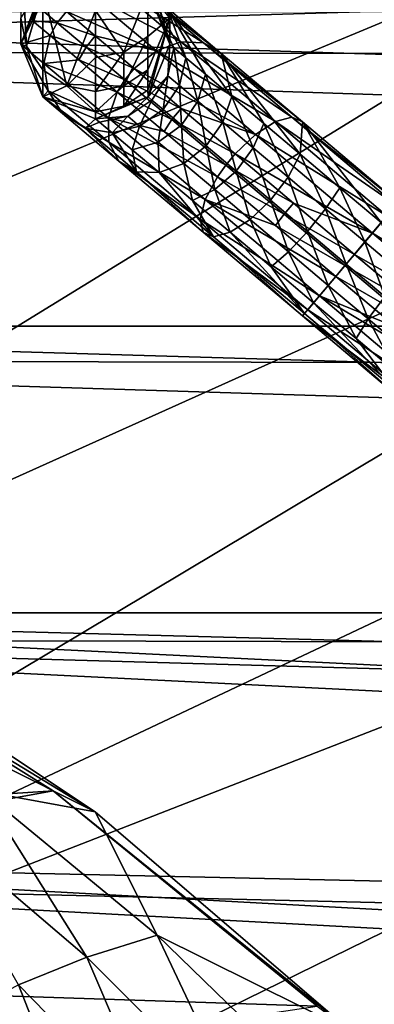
# Model space of a CAD drawing. Header units: metres. Extents: x 0 to 1004, y -708 to 0.
# Tile 52 of 125: x 148 to 179, y -168 to -82. Entities that reach past the tile are written whole.
import ezdxf

# ---------------------------------------------------------------- set-up
doc = ezdxf.new("R2010")
doc.units = ezdxf.units.M

msp = doc.modelspace()

# ---------------------------------------------------------------- linework, layer by layer
at = {"layer": 'top01'}
for points in [[(150.603806, -148.907761, 660.66925), (125.190033, -133.015198, 661.334717), (72.071655, -154.054321, 662.725708)], [(154.280563, -150.726608, 628.322754), (125.190033, -133.015198, 661.334717), (150.603806, -148.907761, 660.66925)], [(154.280563, -150.726608, 628.322754), (129.740082, -134.435089, 628.322754), (125.190033, -133.015198, 661.334717)], [(129.740082, -134.435089, 628.322754), (154.280563, -150.726608, 628.322754), (128.122391, -137.629944, 596.417236)], [(128.122391, -137.629944, 596.417236), (154.280563, -150.726608, 628.322754), (144.396408, -148.912979, 596.434692)], [(173.657318, -167.69252, 660.065552), (150.603806, -148.907761, 660.66925), (66.513504, -164.182388, 662.871216)], [(66.513504, -164.182388, 662.871216), (150.603806, -148.907761, 660.66925), (72.071655, -154.054321, 662.725708)], [(144.396408, -148.912979, 596.434692), (153.541718, -163.432632, 564.604797), (139.167053, -151.17244, 564.577698)], [(154.280563, -150.726608, 628.322754), (159.700363, -161.505997, 596.452087), (144.396408, -148.912979, 596.434692)], [(144.396408, -148.912979, 596.434692), (159.700363, -161.505997, 596.452087), (153.541718, -163.432632, 564.604797)], [(176.640472, -169.901688, 628.322754), (150.603806, -148.907761, 660.66925), (173.657318, -167.69252, 660.065552)], [(176.640472, -169.901688, 628.322754), (154.280563, -150.726608, 628.322754), (150.603806, -148.907761, 660.66925)], [(139.167053, -151.17244, 564.577698), (153.541718, -163.432632, 564.604797), (147.561508, -165.837006, 532.795898)], [(154.280563, -150.726608, 628.322754), (176.640472, -169.901688, 628.322754), (159.700363, -161.505997, 596.452087)], [(159.700363, -161.505997, 596.452087), (166.921814, -176.793777, 564.631836), (153.541718, -163.432632, 564.604797)], [(176.640472, -169.901688, 628.322754), (173.928207, -175.3237, 596.469543), (159.700363, -161.505997, 596.452087)], [(159.700363, -161.505997, 596.452087), (173.928207, -175.3237, 596.469543), (166.921814, -176.793777, 564.631836)], [(56.236809, -185.134598, 663.14032), (173.657318, -167.69252, 660.065552), (66.513504, -164.182388, 662.871216)], [(147.561508, -165.837006, 532.795898), (153.541718, -163.432632, 564.604797), (160.034378, -178.582336, 532.819824)], [(153.541718, -163.432632, 564.604797), (166.921814, -176.793777, 564.631836), (160.034378, -178.582336, 532.819824)], [(153.409164, -180.68782, 501.049255), (141.974609, -168.716766, 501.049255), (147.561508, -165.837006, 532.795898)], [(160.034378, -178.582336, 532.819824), (153.409164, -180.68782, 501.049255), (147.561508, -165.837006, 532.795898)]]:
    msp.add_3dface(points, dxfattribs=at)
at = {"layer": 'top0123410'}
for points in [[(57.681236, -57.683689, 2075.415039), (946.368103, -57.683689, 2075.415039), (64.21714, -84.262329, 2093.132324)], [(946.368103, -57.683689, 2075.415039), (939.284973, -86.017784, 2094.30249), (64.21714, -84.262329, 2093.132324)], [(942.551331, -80.844612, 2094.340576), (61.497978, -80.844574, 2094.340576), (932.131714, -108.310623, 2112.649414)], [(61.497978, -80.844574, 2094.340576), (71.917648, -108.310646, 2112.649414), (932.131714, -108.310623, 2112.649414)], [(74.453918, -111.251724, 2111.123535), (64.21714, -84.262329, 2093.132324), (928.733643, -113.109207, 2112.361572)], [(64.21714, -84.262329, 2093.132324), (939.284973, -86.017784, 2094.30249), (928.733643, -113.109207, 2112.361572)], [(932.131714, -108.310623, 2112.649414), (71.917648, -108.310646, 2112.649414), (918.45813, -133.342072, 2129.335449)], [(71.917648, -108.310646, 2112.649414), (85.591202, -133.342072, 2129.335449), (918.45813, -133.342072, 2129.335449)], [(87.78653, -135.652328, 2127.388916), (74.453918, -111.251724, 2111.123535), (914.925781, -137.687225, 2128.745361)], [(74.453918, -111.251724, 2111.123535), (928.733643, -113.109207, 2112.361572), (914.925781, -137.687225, 2128.745361)], [(918.45813, -133.342072, 2129.335449), (85.591202, -133.342072, 2129.335449), (901.799438, -155.053757, 2143.80835)], [(85.591202, -133.342072, 2129.335449), (882.837769, -172.413788, 2155.380371), (901.799438, -155.053757, 2143.80835)], [(85.591202, -133.342072, 2129.335449), (102.249924, -155.053757, 2143.80835), (882.837769, -172.413788, 2155.380371)], [(104.082817, -156.892273, 2141.547363), (87.78653, -135.652328, 2127.388916), (879.812439, -175.058105, 2153.656738)], [(879.812439, -175.058105, 2153.656738), (87.78653, -135.652328, 2127.388916), (898.369934, -158.615219, 2142.695801)], [(87.78653, -135.652328, 2127.388916), (914.925781, -137.687225, 2128.745361), (898.369934, -158.615219, 2142.695801)], [(102.249924, -155.053757, 2143.80835), (820.797729, -194.344879, 2169.999756), (882.837769, -172.413788, 2155.380371)], [(102.249924, -155.053757, 2143.80835), (121.211578, -172.413788, 2155.380371), (820.797729, -194.344879, 2169.999756)], [(122.609673, -173.853394, 2152.853516), (104.082817, -156.892273, 2141.547363), (820.797729, -195.290787, 2167.143799)], [(820.797729, -195.290787, 2167.143799), (104.082817, -156.892273, 2141.547363), (879.812439, -175.058105, 2153.656738)]]:
    msp.add_3dface(points, dxfattribs=at)
at = {"layer": 'top0123411'}
for points in [[(149.69548, -78.959259, 863.42041), (147.791504, -74.640091, 861.848328), (148.286285, -83.857231, 837.024048)], [(148.286285, -83.857231, 837.024048), (147.791504, -74.640091, 861.848328), (147.791504, -81.407585, 836.592102)], [(158.887695, -78.53698, 823.217468), (158.887695, -76.881218, 835.794006), (160.791504, -83.686501, 810.544434)], [(158.887695, -76.881218, 835.794006), (160.791504, -81.407585, 836.592102), (160.791504, -83.686501, 810.544434)], [(147.791504, -83.686501, 810.544434), (147.791504, -81.407585, 836.592102), (149.695313, -78.53698, 823.217468)], [(149.69548, -79.090134, 810.544434), (147.791504, -83.686501, 810.544434), (149.695313, -78.53698, 823.217468)], [(149.69548, -79.090134, 804.123047), (148.805267, -81.636581, 797.23175), (147.791504, -83.686501, 804.123047)], [(149.69548, -79.090134, 810.544434), (149.69548, -79.090134, 804.123047), (147.791504, -83.686501, 810.544434)], [(149.69548, -79.090134, 804.123047), (147.791504, -83.686501, 804.123047), (147.791504, -83.686501, 810.544434)], [(149.695313, -85.933952, 837.390259), (149.69548, -78.959259, 863.42041), (148.286285, -83.857231, 837.024048)], [(149.409836, -80.516106, 797.180054), (148.805267, -81.636581, 797.23175), (149.69548, -79.090134, 804.123047)], [(149.69548, -78.959259, 863.42041), (149.695313, -85.933952, 837.390259), (151.804062, -87.321564, 837.634949)], [(154.292007, -80.748085, 864.071472), (149.69548, -78.959259, 863.42041), (151.804062, -87.321564, 837.634949)], [(156.230728, -78.821327, 791.37262), (161.752716, -83.476532, 780.563171), (153.835419, -79.393776, 790.766846)], [(158.888229, -78.958595, 863.420166), (154.292007, -80.748085, 864.071472), (156.778946, -84.375793, 850.922241)], [(156.230728, -78.821327, 791.37262), (158.588913, -79.207146, 792.222412), (163.742859, -83.552078, 782.133484)], [(161.752716, -83.476532, 780.563171), (156.230728, -78.821327, 791.37262), (163.742859, -83.552078, 782.133484)], [(158.887695, -83.014778, 850.557556), (158.888229, -78.958595, 863.420166), (156.778946, -84.375793, 850.922241)], [(160.791504, -83.686501, 810.544434), (158.888229, -79.090843, 810.544434), (158.887695, -78.53698, 823.217468)], [(158.888229, -78.958595, 863.420166), (158.887695, -83.014778, 850.557556), (160.791504, -81.407585, 836.592102)], [(160.791504, -83.686501, 804.123047), (161.146454, -83.985748, 799.40979), (158.888229, -79.090843, 804.123047)], [(161.146454, -83.985748, 799.40979), (162.197632, -84.871918, 794.877686), (158.888229, -79.090843, 804.123047)], [(158.888229, -79.090843, 804.123047), (162.197632, -84.871918, 794.877686), (160.55098, -80.4925, 793.186951)], [(160.791504, -83.686501, 810.544434), (160.791504, -83.686501, 804.123047), (158.888229, -79.090843, 810.544434)], [(160.791504, -83.686501, 804.123047), (158.888229, -79.090843, 804.123047), (158.888229, -79.090843, 810.544434)], [(159.619751, -84.270142, 779.443909), (151.767639, -80.837349, 790.497437), (153.835419, -79.393776, 790.766846)], [(161.752716, -83.476532, 780.563171), (159.619751, -84.270142, 779.443909), (153.835419, -79.393776, 790.766846)], [(158.588913, -79.207146, 792.222412), (165.287201, -84.485283, 783.91571), (163.742859, -83.552078, 782.133484)], [(158.588913, -79.207146, 792.222412), (160.55098, -80.4925, 793.186951), (165.287201, -84.485283, 783.91571)], [(149.409836, -80.516106, 797.180054), (150.958298, -81.82151, 790.503845), (148.805267, -81.636581, 797.23175)], [(149.409836, -80.516106, 797.180054), (151.767639, -80.837349, 790.497437), (150.958298, -81.82151, 790.503845)], [(151.767639, -80.837349, 790.497437), (154.283218, -82.958054, 784.341614), (150.958298, -81.82151, 790.503845)], [(154.283218, -82.958054, 784.341614), (151.767639, -80.837349, 790.497437), (159.619751, -84.270142, 779.443909)], [(154.292007, -80.748085, 864.071472), (151.804062, -87.321564, 837.634949), (154.291504, -84.853714, 851.050293)], [(156.778946, -84.375793, 850.922241), (154.292007, -80.748085, 864.071472), (154.291504, -84.853714, 851.050293)], [(160.55098, -80.4925, 793.186951), (166.201645, -88.247414, 787.039734), (165.287201, -84.485283, 783.91571)], [(162.197632, -84.871918, 794.877686), (163.904526, -86.310875, 790.700806), (160.55098, -80.4925, 793.186951)], [(160.55098, -80.4925, 793.186951), (163.904526, -86.310875, 790.700806), (166.201645, -88.247414, 787.039734)], [(148.286285, -83.857231, 837.024048), (147.791504, -81.407585, 836.592102), (147.791504, -83.686501, 810.544434)], [(148.805267, -81.636581, 797.23175), (150.342209, -82.932266, 790.605286), (147.791504, -83.686501, 804.123047)], [(150.958298, -81.82151, 790.503845), (150.342209, -82.932266, 790.605286), (148.805267, -81.636581, 797.23175)], [(160.791504, -81.407585, 836.592102), (158.887695, -83.014778, 850.557556), (158.887695, -85.933952, 837.390259)], [(158.887695, -87.694389, 824.018616), (160.791504, -81.407585, 836.592102), (158.887695, -85.933952, 837.390259)], [(160.791504, -81.407585, 836.592102), (158.887695, -87.694389, 824.018616), (158.888229, -88.282166, 810.544434)], [(160.791504, -83.686501, 810.544434), (160.791504, -81.407585, 836.592102), (158.888229, -88.282166, 810.544434)], [(150.342209, -82.932266, 790.605286), (150.958298, -81.82151, 790.503845), (153.472687, -83.941216, 784.351013)], [(150.958298, -81.82151, 790.503845), (154.283218, -82.958054, 784.341614), (153.472687, -83.941216, 784.351013)], [(147.791504, -83.686501, 804.123047), (150.342209, -82.932266, 790.605286), (149.776123, -85.359604, 791.074097)], [(150.342209, -82.932266, 790.605286), (152.837875, -85.036186, 784.49823), (149.776123, -85.359604, 791.074097)], [(152.837875, -85.036186, 784.49823), (150.342209, -82.932266, 790.605286), (153.472687, -83.941216, 784.351013)], [(153.472687, -83.941216, 784.351013), (154.283218, -82.958054, 784.341614), (157.668655, -85.81208, 778.946045)], [(154.283218, -82.958054, 784.341614), (159.619751, -84.270142, 779.443909), (157.668655, -85.81208, 778.946045)], [(158.887695, -83.014778, 850.557556), (156.778946, -87.321564, 837.634949), (158.887695, -85.933952, 837.390259)], [(158.887695, -83.014778, 850.557556), (156.778946, -84.375793, 850.922241), (156.778946, -87.321564, 837.634949)], [(149.69548, -88.282875, 804.123047), (147.791504, -83.686501, 804.123047), (150.155579, -87.749817, 791.832397)], [(147.791504, -83.686501, 804.123047), (149.776123, -85.359604, 791.074097), (150.155579, -87.749817, 791.832397)], [(149.69548, -88.282875, 804.123047), (149.69548, -88.282875, 810.544434), (147.791504, -83.686501, 804.123047)], [(149.69548, -88.282875, 810.544434), (147.791504, -83.686501, 810.544434), (147.791504, -83.686501, 804.123047)], [(149.69548, -88.282875, 810.544434), (148.286285, -83.857231, 837.024048), (147.791504, -83.686501, 810.544434)], [(149.695313, -85.933952, 837.390259), (148.286285, -83.857231, 837.024048), (149.69548, -88.282875, 810.544434)], [(156.856537, -86.793892, 778.957947), (152.837875, -85.036186, 784.49823), (153.472687, -83.941216, 784.351013)], [(153.472687, -83.941216, 784.351013), (157.668655, -85.81208, 778.946045), (156.856537, -86.793892, 778.957947)], [(157.668655, -85.81208, 778.946045), (159.619751, -84.270142, 779.443909), (168.27684, -91.568329, 771.878357)], [(160.791504, -83.686501, 804.123047), (158.888229, -88.282166, 804.123047), (160.633682, -86.458015, 799.648743)], [(160.791504, -83.686501, 804.123047), (160.791504, -83.686501, 810.544434), (158.888229, -88.282166, 804.123047)], [(160.791504, -83.686501, 810.544434), (158.888229, -88.282166, 810.544434), (158.888229, -88.282166, 804.123047)], [(170.017197, -90.443726, 773.340759), (159.619751, -84.270142, 779.443909), (161.752716, -83.476532, 780.563171)], [(159.619751, -84.270142, 779.443909), (170.017197, -90.443726, 773.340759), (168.27684, -91.568329, 771.878357)], [(161.146454, -83.985748, 799.40979), (160.791504, -83.686501, 804.123047), (160.633682, -86.458015, 799.648743)], [(161.146454, -83.985748, 799.40979), (160.633682, -86.458015, 799.648743), (161.631561, -87.299255, 795.346436)], [(162.197632, -84.871918, 794.877686), (161.146454, -83.985748, 799.40979), (161.631561, -87.299255, 795.346436)], [(171.456497, -90.054901, 775.392456), (170.017197, -90.443726, 773.340759), (161.752716, -83.476532, 780.563171)], [(171.456497, -90.054901, 775.392456), (161.752716, -83.476532, 780.563171), (163.742859, -83.552078, 782.133484)], [(163.742859, -83.552078, 782.133484), (165.287201, -84.485283, 783.91571), (172.375656, -90.46106, 777.721008)], [(172.375656, -90.46106, 777.721008), (171.456497, -90.054901, 775.392456), (163.742859, -83.552078, 782.133484)], [(149.776123, -85.359604, 791.074097), (152.837875, -85.036186, 784.49823), (156.196503, -87.867615, 779.145386)], [(154.291504, -84.853714, 851.050293), (151.804062, -87.321564, 837.634949), (154.291504, -87.80883, 837.720825)], [(152.837875, -85.036186, 784.49823), (156.856537, -86.793892, 778.957947), (156.196503, -87.867615, 779.145386)], [(156.778946, -84.375793, 850.922241), (154.291504, -87.80883, 837.720825), (156.778946, -87.321564, 837.634949)], [(154.291504, -84.853714, 851.050293), (154.291504, -87.80883, 837.720825), (156.778946, -84.375793, 850.922241)], [(162.197632, -84.871918, 794.877686), (161.631561, -87.299255, 795.346436), (163.251907, -88.665253, 791.381348)], [(163.904526, -86.310875, 790.700806), (162.197632, -84.871918, 794.877686), (163.251907, -88.665253, 791.381348)], [(165.287201, -84.485283, 783.91571), (172.194229, -93.299339, 781.802734), (172.375656, -90.46106, 777.721008)], [(165.287201, -84.485283, 783.91571), (166.201645, -88.247414, 787.039734), (169.000748, -90.607147, 784.035278)], [(169.000748, -90.607147, 784.035278), (172.194229, -93.299339, 781.802734), (165.287201, -84.485283, 783.91571)], [(151.804062, -87.321564, 837.634949), (149.695313, -85.933952, 837.390259), (149.69548, -88.282875, 810.544434)], [(150.155579, -87.749817, 791.832397), (149.776123, -85.359604, 791.074097), (155.427414, -90.123802, 780.011597)], [(149.776123, -85.359604, 791.074097), (156.196503, -87.867615, 779.145386), (155.427414, -90.123802, 780.011597)], [(158.887695, -85.933952, 837.390259), (156.778946, -87.321564, 837.634949), (156.778946, -89.098053, 824.141418)], [(156.778946, -89.098053, 824.141418), (158.887695, -87.694389, 824.018616), (158.887695, -85.933952, 837.390259)], [(157.668655, -85.81208, 778.946045), (161.79393, -89.289803, 774.518127), (156.856537, -86.793892, 778.957947)], [(161.79393, -89.289803, 774.518127), (157.668655, -85.81208, 778.946045), (168.27684, -91.568329, 771.878357)], [(156.196503, -87.867615, 779.145386), (156.856537, -86.793892, 778.957947), (160.979843, -90.269966, 774.532104)], [(156.856537, -86.793892, 778.957947), (161.79393, -89.289803, 774.518127), (160.979843, -90.269966, 774.532104)], [(160.633682, -86.458015, 799.648743), (158.888229, -88.282166, 804.123047), (159.22052, -88.563271, 799.703735)], [(160.633682, -86.458015, 799.648743), (159.22052, -88.563271, 799.703735), (160.206131, -89.394173, 795.454346)], [(161.631561, -87.299255, 795.346436), (160.633682, -86.458015, 799.648743), (160.206131, -89.394173, 795.454346)], [(163.904526, -86.310875, 790.700806), (163.251907, -88.665253, 791.381348), (165.432541, -90.503601, 787.905945)], [(166.201645, -88.247414, 787.039734), (163.904526, -86.310875, 790.700806), (165.432541, -90.503601, 787.905945)], [(149.69548, -88.282875, 810.544434), (154.291504, -89.59095, 824.18457), (151.804062, -87.321564, 837.634949)], [(151.804062, -87.321564, 837.634949), (154.291504, -89.59095, 824.18457), (154.291504, -87.80883, 837.720825)], [(156.778946, -87.321564, 837.634949), (154.291504, -89.59095, 824.18457), (156.778946, -89.098053, 824.141418)], [(154.291504, -87.80883, 837.720825), (154.291504, -89.59095, 824.18457), (156.778946, -87.321564, 837.634949)], [(158.888229, -88.282166, 810.544434), (158.887695, -87.694389, 824.018616), (156.778946, -89.098053, 824.141418)], [(161.631561, -87.299255, 795.346436), (160.206131, -89.394173, 795.454346), (161.806549, -90.743378, 791.537964)], [(163.251907, -88.665253, 791.381348), (161.631561, -87.299255, 795.346436), (161.806549, -90.743378, 791.537964)], [(149.69548, -88.282875, 804.123047), (150.155579, -87.749817, 791.832397), (151.422791, -89.739021, 792.764771)], [(154.292007, -90.186501, 804.123047), (149.69548, -88.282875, 804.123047), (153.384857, -91.024376, 793.729309)], [(153.384857, -91.024376, 793.729309), (149.69548, -88.282875, 804.123047), (151.422791, -89.739021, 792.764771)], [(154.292007, -90.186501, 804.123047), (154.292007, -90.186501, 810.544434), (149.69548, -88.282875, 804.123047)], [(154.292007, -90.186501, 810.544434), (149.69548, -88.282875, 810.544434), (149.69548, -88.282875, 804.123047)], [(154.291504, -89.59095, 824.18457), (149.69548, -88.282875, 810.544434), (154.292007, -90.186501, 810.544434)], [(151.422791, -89.739021, 792.764771), (150.155579, -87.749817, 791.832397), (155.478455, -92.237152, 781.412781)], [(150.155579, -87.749817, 791.832397), (155.427414, -90.123802, 780.011597), (155.478455, -92.237152, 781.412781)], [(158.888229, -88.282166, 804.123047), (154.292007, -90.186501, 804.123047), (157.122101, -89.981018, 799.566406)], [(158.888229, -88.282166, 804.123047), (158.888229, -88.282166, 810.544434), (154.292007, -90.186501, 804.123047)], [(158.888229, -88.282166, 810.544434), (154.292007, -90.186501, 810.544434), (154.292007, -90.186501, 804.123047)], [(154.292007, -90.186501, 810.544434), (158.888229, -88.282166, 810.544434), (156.778946, -89.098053, 824.141418)], [(155.427414, -90.123802, 780.011597), (156.196503, -87.867615, 779.145386), (160.289108, -91.317802, 774.752502)], [(156.196503, -87.867615, 779.145386), (160.979843, -90.269966, 774.532104), (160.289108, -91.317802, 774.752502)], [(158.888229, -88.282166, 804.123047), (157.122101, -89.981018, 799.566406), (159.22052, -88.563271, 799.703735)], [(159.22052, -88.563271, 799.703735), (157.122101, -89.981018, 799.566406), (158.138351, -90.837746, 795.184875)], [(160.206131, -89.394173, 795.454346), (159.22052, -88.563271, 799.703735), (158.138351, -90.837746, 795.184875)], [(166.201645, -88.247414, 787.039734), (165.432541, -90.503601, 787.905945), (168.089722, -92.743683, 785.053772)], [(169.000748, -90.607147, 784.035278), (166.201645, -88.247414, 787.039734), (168.089722, -92.743683, 785.053772)], [(156.778946, -89.098053, 824.141418), (154.291504, -89.59095, 824.18457), (154.292007, -90.186501, 810.544434)], [(160.206131, -89.394173, 795.454346), (158.138351, -90.837746, 795.184875), (159.788528, -92.228889, 791.14679)], [(161.806549, -90.743378, 791.537964), (160.206131, -89.394173, 795.454346), (159.788528, -92.228889, 791.14679)], [(160.979843, -90.269966, 774.532104), (161.79393, -89.289803, 774.518127), (166.500412, -93.257507, 771.227905)], [(161.79393, -89.289803, 774.518127), (168.27684, -91.568329, 771.878357), (166.500412, -93.257507, 771.227905)], [(163.251907, -88.665253, 791.381348), (161.806549, -90.743378, 791.537964), (163.960388, -92.559135, 788.105286)], [(165.432541, -90.503601, 787.905945), (163.251907, -88.665253, 791.381348), (163.960388, -92.559135, 788.105286)], [(156.341858, -93.885933, 783.13562), (151.422791, -89.739021, 792.764771), (155.478455, -92.237152, 781.412781)], [(151.422791, -89.739021, 792.764771), (156.341858, -93.885933, 783.13562), (153.384857, -91.024376, 793.729309)], [(154.657928, -90.495407, 799.257568), (154.292007, -90.186501, 804.123047), (153.384857, -91.024376, 793.729309)], [(154.292007, -90.186501, 804.123047), (154.657928, -90.495407, 799.257568), (157.122101, -89.981018, 799.566406)], [(157.122101, -89.981018, 799.566406), (154.657928, -90.495407, 799.257568), (155.743042, -91.410194, 794.579163)], [(155.478455, -92.237152, 781.412781), (155.427414, -90.123802, 780.011597), (163.885376, -97.25412, 772.620056)], [(155.427414, -90.123802, 780.011597), (164.958328, -95.254089, 771.488342), (163.885376, -97.25412, 772.620056)], [(155.427414, -90.123802, 780.011597), (160.289108, -91.317802, 774.752502), (164.958328, -95.254089, 771.488342)], [(157.122101, -89.981018, 799.566406), (155.743042, -91.410194, 794.579163), (158.138351, -90.837746, 795.184875)], [(160.289108, -91.317802, 774.752502), (160.979843, -90.269966, 774.532104), (165.684097, -94.235794, 771.243408)], [(160.979843, -90.269966, 774.532104), (166.500412, -93.257507, 771.227905), (165.684097, -94.235794, 771.243408)], [(180.555267, -97.725426, 773.025085), (170.017197, -90.443726, 773.340759), (171.456497, -90.054901, 775.392456)], [(180.736969, -97.509888, 775.545532), (180.555267, -97.725426, 773.025085), (171.456497, -90.054901, 775.392456)], [(172.375656, -90.46106, 777.721008), (180.736969, -97.509888, 775.545532), (171.456497, -90.054901, 775.392456)], [(154.657928, -90.495407, 799.257568), (153.384857, -91.024376, 793.729309), (155.743042, -91.410194, 794.579163)], [(155.743042, -91.410194, 794.579163), (153.384857, -91.024376, 793.729309), (157.886185, -94.819138, 784.917847)], [(153.384857, -91.024376, 793.729309), (156.341858, -93.885933, 783.13562), (157.886185, -94.819138, 784.917847)], [(158.138351, -90.837746, 795.184875), (155.743042, -91.410194, 794.579163), (157.505051, -92.895615, 790.267395)], [(159.788528, -92.228889, 791.14679), (158.138351, -90.837746, 795.184875), (157.505051, -92.895615, 790.267395)], [(161.806549, -90.743378, 791.537964), (159.788528, -92.228889, 791.14679), (162.009308, -94.101074, 787.607422)], [(163.960388, -92.559135, 788.105286), (161.806549, -90.743378, 791.537964), (162.009308, -94.101074, 787.607422)], [(165.432541, -90.503601, 787.905945), (163.960388, -92.559135, 788.105286), (166.584915, -94.771675, 785.288208)], [(168.089722, -92.743683, 785.053772), (165.432541, -90.503601, 787.905945), (166.584915, -94.771675, 785.288208)], [(168.089722, -92.743683, 785.053772), (171.121277, -95.29937, 782.934509), (169.000748, -90.607147, 784.035278)], [(168.27684, -91.568329, 771.878357), (170.017197, -90.443726, 773.340759), (179.765701, -98.662003, 770.804382)], [(171.121277, -95.29937, 782.934509), (172.194229, -93.299339, 781.802734), (169.000748, -90.607147, 784.035278)], [(170.017197, -90.443726, 773.340759), (180.555267, -97.725426, 773.025085), (179.765701, -98.662003, 770.804382)], [(172.375656, -90.46106, 777.721008), (172.194229, -93.299339, 781.802734), (175.659317, -96.220512, 780.427856)], [(175.659317, -96.220512, 780.427856), (179.262894, -99.25843, 779.963623), (172.375656, -90.46106, 777.721008)], [(179.262894, -99.25843, 779.963623), (180.736969, -97.509888, 775.545532), (172.375656, -90.46106, 777.721008)], [(155.743042, -91.410194, 794.579163), (157.886185, -94.819138, 784.917847), (157.505051, -92.895615, 790.267395)], [(160.289108, -91.317802, 774.752502), (165.684097, -94.235794, 771.243408), (164.958328, -95.254089, 771.488342)], [(166.500412, -93.257507, 771.227905), (168.27684, -91.568329, 771.878357), (178.48848, -100.17704, 769.221497)], [(168.27684, -91.568329, 771.878357), (179.765701, -98.662003, 770.804382), (178.48848, -100.17704, 769.221497)], [(155.478455, -92.237152, 781.412781), (163.885376, -97.25412, 772.620056), (163.444901, -98.95311, 774.450806)], [(163.444901, -98.95311, 774.450806), (156.341858, -93.885933, 783.13562), (155.478455, -92.237152, 781.412781)], [(159.788528, -92.228889, 791.14679), (157.505051, -92.895615, 790.267395), (159.876328, -94.894684, 786.488159)], [(162.009308, -94.101074, 787.607422), (159.788528, -92.228889, 791.14679), (159.876328, -94.894684, 786.488159)], [(163.960388, -92.559135, 788.105286), (162.009308, -94.101074, 787.607422), (164.715408, -96.382393, 784.702759)], [(166.584915, -94.771675, 785.288208), (163.960388, -92.559135, 788.105286), (164.715408, -96.382393, 784.702759)], [(166.584915, -94.771675, 785.288208), (169.579208, -97.295952, 783.194946), (168.089722, -92.743683, 785.053772)], [(169.579208, -97.295952, 783.194946), (171.121277, -95.29937, 782.934509), (168.089722, -92.743683, 785.053772)], [(157.505051, -92.895615, 790.267395), (157.886185, -94.819138, 784.917847), (159.876328, -94.894684, 786.488159)], [(165.684097, -94.235794, 771.243408), (166.500412, -93.257507, 771.227905), (171.607178, -97.56266, 769.201599)], [(166.500412, -93.257507, 771.227905), (178.48848, -100.17704, 769.221497), (171.607178, -97.56266, 769.201599)], [(174.410675, -98.072426, 781.629333), (172.194229, -93.299339, 781.802734), (171.121277, -95.29937, 782.934509)], [(175.659317, -96.220512, 780.427856), (172.194229, -93.299339, 781.802734), (174.410675, -98.072426, 781.629333)], [(157.886185, -94.819138, 784.917847), (156.341858, -93.885933, 783.13562), (163.703964, -100.092407, 776.701782)], [(156.341858, -93.885933, 783.13562), (163.444901, -98.95311, 774.450806), (163.703964, -100.092407, 776.701782)], [(162.009308, -94.101074, 787.607422), (159.876328, -94.894684, 786.488159), (162.765823, -97.330605, 783.386658)], [(164.715408, -96.382393, 784.702759), (162.009308, -94.101074, 787.607422), (162.765823, -97.330605, 783.386658)], [(164.958328, -95.254089, 771.488342), (165.684097, -94.235794, 771.243408), (170.788452, -98.538918, 769.21814)], [(165.684097, -94.235794, 771.243408), (171.607178, -97.56266, 769.201599), (170.788452, -98.538918, 769.21814)], [(157.886185, -94.819138, 784.917847), (164.623108, -100.498558, 779.030396), (159.876328, -94.894684, 786.488159)], [(163.703964, -100.092407, 776.701782), (164.623108, -100.498558, 779.030396), (157.886185, -94.819138, 784.917847)], [(159.876328, -94.894684, 786.488159), (164.623108, -100.498558, 779.030396), (162.765823, -97.330605, 783.386658)], [(163.885376, -97.25412, 772.620056), (164.958328, -95.254089, 771.488342), (170.024658, -99.525154, 769.478088)], [(164.715408, -96.382393, 784.702759), (167.802765, -98.98513, 782.544434), (166.584915, -94.771675, 785.288208)], [(164.958328, -95.254089, 771.488342), (170.788452, -98.538918, 769.21814), (170.024658, -99.525154, 769.478088)], [(167.802765, -98.98513, 782.544434), (169.579208, -97.295952, 783.194946), (166.584915, -94.771675, 785.288208)], [(172.828156, -100.03492, 781.905823), (171.121277, -95.29937, 782.934509), (169.579208, -97.295952, 783.194946)], [(172.828156, -100.03492, 781.905823), (174.410675, -98.072426, 781.629333), (171.121277, -95.29937, 782.934509)], [(177.831528, -100.956306, 781.188599), (175.659317, -96.220512, 780.427856), (174.410675, -98.072426, 781.629333)], [(177.831528, -100.956306, 781.188599), (179.262894, -99.25843, 779.963623), (175.659317, -96.220512, 780.427856)], [(162.765823, -97.330605, 783.386658), (166.062424, -100.109734, 781.082031), (164.715408, -96.382393, 784.702759)], [(166.062424, -100.109734, 781.082031), (167.802765, -98.98513, 782.544434), (164.715408, -96.382393, 784.702759)], [(164.623108, -100.498558, 779.030396), (166.062424, -100.109734, 781.082031), (162.765823, -97.330605, 783.386658)], [(163.885376, -97.25412, 772.620056), (173.862122, -105.66481, 770.024292), (163.444901, -98.95311, 774.450806)], [(173.862122, -105.66481, 770.024292), (163.885376, -97.25412, 772.620056), (175.293488, -103.966934, 768.799316)], [(163.885376, -97.25412, 772.620056), (170.024658, -99.525154, 769.478088), (175.293488, -103.966934, 768.799316)], [(171.15271, -101.809227, 781.215271), (169.579208, -97.295952, 783.194946), (167.802765, -98.98513, 782.544434)], [(171.15271, -101.809227, 781.215271), (172.828156, -100.03492, 781.905823), (169.579208, -97.295952, 783.194946)], [(170.788452, -98.538918, 769.21814), (171.607178, -97.56266, 769.201599), (176.918045, -102.039879, 768.517395)], [(171.607178, -97.56266, 769.201599), (178.48848, -100.17704, 769.221497), (176.918045, -102.039879, 768.517395)], [(170.024658, -99.525154, 769.478088), (170.788452, -98.538918, 769.21814), (176.096817, -103.014023, 768.534241)], [(170.788452, -98.538918, 769.21814), (176.918045, -102.039879, 768.517395), (176.096817, -103.014023, 768.534241)], [(176.20697, -102.883362, 781.47052), (174.410675, -98.072426, 781.629333), (172.828156, -100.03492, 781.905823)], [(177.831528, -100.956306, 781.188599), (174.410675, -98.072426, 781.629333), (176.20697, -102.883362, 781.47052)], [(178.48848, -100.17704, 769.221497), (179.765701, -98.662003, 770.804382), (189.514206, -106.88028, 773.340759)], [(163.703964, -100.092407, 776.701782), (163.444901, -98.95311, 774.450806), (172.841873, -106.875031, 772.005859)], [(163.444901, -98.95311, 774.450806), (173.862122, -105.66481, 770.024292), (172.841873, -106.875031, 772.005859)], [(169.639389, -103.125221, 779.662781), (167.802765, -98.98513, 782.544434), (166.062424, -100.109734, 781.082031)], [(169.639389, -103.125221, 779.662781), (171.15271, -101.809227, 781.215271), (167.802765, -98.98513, 782.544434)], [(175.293488, -103.966934, 768.799316), (170.024658, -99.525154, 769.478088), (176.096817, -103.014023, 768.534241)], [(181.25238, -103.840195, 781.629333), (179.262894, -99.25843, 779.963623), (177.831528, -100.956306, 781.188599)], [(172.841873, -106.875031, 772.005859), (172.388046, -107.413353, 774.442322), (163.703964, -100.092407, 776.701782)], [(172.388046, -107.413353, 774.442322), (164.623108, -100.498558, 779.030396), (163.703964, -100.092407, 776.701782)], [(166.062424, -100.109734, 781.082031), (164.623108, -100.498558, 779.030396), (172.569748, -107.197815, 776.96283)], [(164.623108, -100.498558, 779.030396), (172.388046, -107.413353, 774.442322), (172.569748, -107.197815, 776.96283)], [(172.569748, -107.197815, 776.96283), (169.639389, -103.125221, 779.662781), (166.062424, -100.109734, 781.082031)], [(174.636536, -104.746201, 780.766418), (172.828156, -100.03492, 781.905823), (171.15271, -101.809227, 781.215271)], [(174.636536, -104.746201, 780.766418), (176.20697, -102.883362, 781.47052), (172.828156, -100.03492, 781.905823)], [(178.48848, -100.17704, 769.221497), (188.700104, -108.785751, 771.878357), (176.918045, -102.039879, 768.517395)], [(188.700104, -108.785751, 771.878357), (178.48848, -100.17704, 769.221497), (189.514206, -106.88028, 773.340759)], [(179.585785, -105.731796, 781.905823), (177.831528, -100.956306, 781.188599), (176.20697, -102.883362, 781.47052)], [(179.585785, -105.731796, 781.905823), (181.25238, -103.840195, 781.629333), (177.831528, -100.956306, 781.188599)], [(173.359314, -106.261238, 779.183533), (171.15271, -101.809227, 781.215271), (169.639389, -103.125221, 779.662781)], [(173.359314, -106.261238, 779.183533), (174.636536, -104.746201, 780.766418), (171.15271, -101.809227, 781.215271)], [(176.096817, -103.014023, 768.534241), (176.918045, -102.039879, 768.517395), (182.228912, -106.517105, 769.201599)], [(176.918045, -102.039879, 768.517395), (188.700104, -108.785751, 771.878357), (182.228912, -106.517105, 769.201599)], [(172.569748, -107.197815, 776.96283), (173.359314, -106.261238, 779.183533), (169.639389, -103.125221, 779.662781)], [(178.120361, -107.683174, 781.215271), (176.20697, -102.883362, 781.47052), (174.636536, -104.746201, 780.766418)], [(175.293488, -103.966934, 768.799316), (176.096817, -103.014023, 768.534241), (181.405182, -107.489128, 769.21814)], [(176.096817, -103.014023, 768.534241), (182.228912, -106.517105, 769.201599), (181.405182, -107.489128, 769.21814)], [(179.585785, -105.731796, 781.905823), (176.20697, -102.883362, 781.47052), (178.120361, -107.683174, 781.215271)], [(173.862122, -105.66481, 770.024292), (175.293488, -103.966934, 768.799316), (180.562302, -108.408707, 769.478088)], [(175.293488, -103.966934, 768.799316), (181.405182, -107.489128, 769.21814), (180.562302, -108.408707, 769.478088)], [(177.079254, -109.397247, 779.662781), (174.636536, -104.746201, 780.766418), (173.359314, -106.261238, 779.183533)], [(177.079254, -109.397247, 779.662781), (178.120361, -107.683174, 781.215271), (174.636536, -104.746201, 780.766418)], [(172.841873, -106.875031, 772.005859), (173.862122, -105.66481, 770.024292), (183.838867, -114.0755, 772.620056)], [(173.862122, -105.66481, 770.024292), (185.628647, -112.679771, 771.488342), (183.838867, -114.0755, 772.620056)], [(185.628647, -112.679771, 771.488342), (173.862122, -105.66481, 770.024292), (180.562302, -108.408707, 769.478088)], [(181.470306, -110.507271, 782.544434), (179.585785, -105.731796, 781.905823), (178.120361, -107.683174, 781.215271)], [(180.516403, -113.897072, 779.030396), (173.359314, -106.261238, 779.183533), (172.569748, -107.197815, 776.96283)], [(180.516403, -113.897072, 779.030396), (177.079254, -109.397247, 779.662781), (173.359314, -106.261238, 779.183533)], [(182.238846, -114.796951, 774.450806), (172.388046, -107.413353, 774.442322), (172.841873, -106.875031, 772.005859)], [(172.569748, -107.197815, 776.96283), (172.388046, -107.413353, 774.442322), (181.072144, -114.734299, 776.701782)], [(172.388046, -107.413353, 774.442322), (182.238846, -114.796951, 774.450806), (181.072144, -114.734299, 776.701782)], [(181.072144, -114.734299, 776.701782), (180.516403, -113.897072, 779.030396), (172.569748, -107.197815, 776.96283)], [(183.838867, -114.0755, 772.620056), (182.238846, -114.796951, 774.450806), (172.841873, -106.875031, 772.005859)], [(180.656219, -112.412743, 781.082031), (178.120361, -107.683174, 781.215271), (177.079254, -109.397247, 779.662781)], [(178.120361, -107.683174, 781.215271), (180.656219, -112.412743, 781.082031), (181.470306, -110.507271, 782.544434)], [(180.516403, -113.897072, 779.030396), (180.656219, -112.412743, 781.082031), (177.079254, -109.397247, 779.662781)]]:
    msp.add_3dface(points, dxfattribs=at)
at = {"layer": 'top0123459'}
for points in [[(994.049377, -10, 90), (217.024673, -653.266907, 90), (10, -10, 90)], [(217.024673, -653.266907, 90), (10, -694.05426, 90), (10, -10, 90)], [(166.596939, -64.034714, 117.22039), (75.31813, -96.200409, 116.658936), (71.243011, -126.71492, 116.126305)], [(166.596939, -64.034714, 117.22039), (71.243011, -126.71492, 116.126305), (214.452957, -67.146965, 117.166069)], [(79.806915, -81.338593, 116.91835), (75.31813, -96.200409, 116.658936), (166.596939, -64.034714, 117.22039)], [(71.243011, -126.71492, 116.126305), (67.721138, -157.298203, 115.592468), (214.452957, -67.146965, 117.166069)], [(214.452957, -67.146965, 117.166069), (67.721138, -157.298203, 115.592468), (262.337708, -69.780937, 117.120087)], [(67.721138, -157.298203, 115.592468), (64.753654, -187.940216, 115.05761), (262.337708, -69.780937, 117.120087)], [(262.337708, -69.780937, 117.120087), (64.753654, -187.940216, 115.05761), (310.246368, -71.936363, 117.082466)], [(64.753654, -187.940216, 115.05761), (358.174194, -73.613029, 117.0532), (310.246368, -71.936363, 117.082466)], [(64.753654, -187.940216, 115.05761), (62.34153, -218.630936, 114.521904), (358.174194, -73.613029, 117.0532)], [(62.34153, -218.630936, 114.521904), (406.116364, -74.810768, 117.032295), (358.174194, -73.613029, 117.0532)], [(60.485558, -249.360291, 113.985519), (59.186348, -280.118225, 113.448639), (406.116364, -74.810768, 117.032295)], [(406.116364, -74.810768, 117.032295), (59.186348, -280.118225, 113.448639), (489.911316, -508.234344, 109.46685)], [(62.34153, -218.630936, 114.521904), (60.485558, -249.360291, 113.985519), (406.116364, -74.810768, 117.032295)]]:
    msp.add_3dface(points, dxfattribs=at)

doc.saveas('drawing.dxf')
